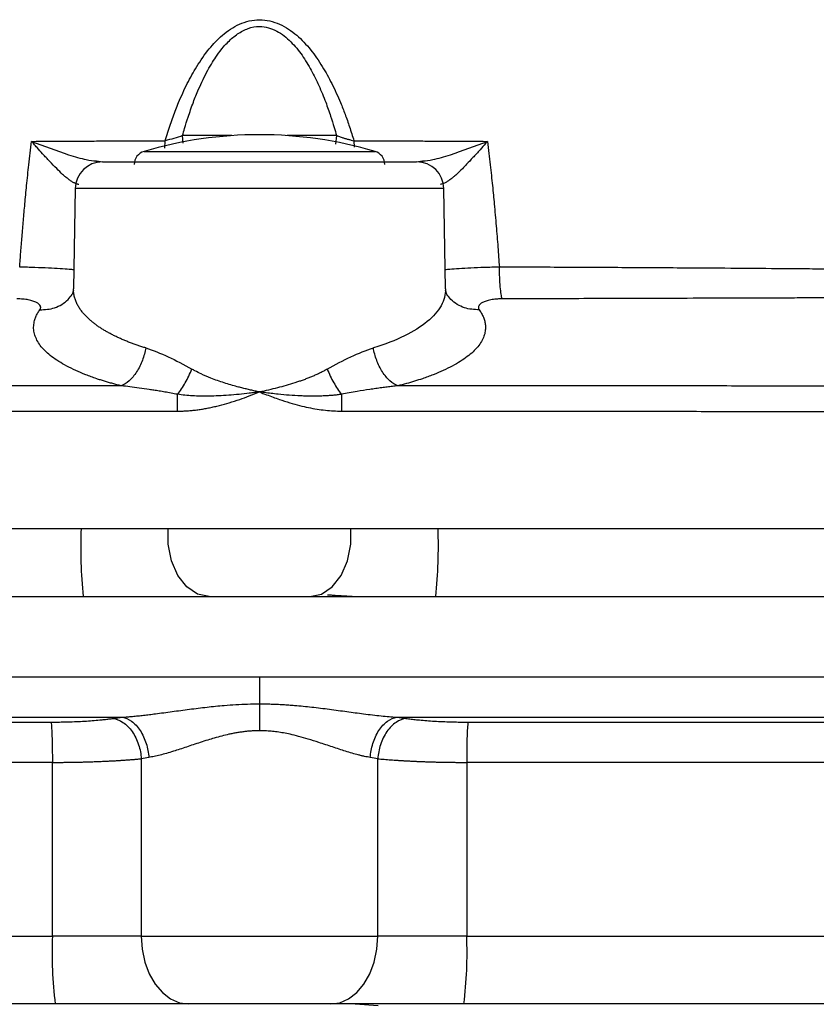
# Model space of a CAD drawing. Header units: millimetres. Extents: x 448 to 1828, y 150 to 1321.
# Tile 59 of 61: x 1685 to 1744, y 786 to 859. Entities that reach past the tile are written whole.
import ezdxf

# ---------------------------------------------------------------- set-up
doc = ezdxf.new("R2010")
doc.units = ezdxf.units.MM

msp = doc.modelspace()

# ---------------------------------------------------------------- linework, layer by layer
at = {"color": 8, "linetype": 'Continuous', "lineweight": 25}
for p, q in [((1695.715, 849.272), (1695.727, 849.813)), ((1697.066, 849.641), (1697.007, 850.187)), ((1700.63, 850.187), (1697.007, 850.187)), ((1708.344, 850.187), (1704.721, 850.187)), ((1708.344, 850.187), (1708.278, 849.558)), ((1709.624, 849.813), (1709.635, 849.331)), ((1694.174, 849.027), (1711.177, 849.027))]:
    msp.add_line(p, q, dxfattribs=at)
at = {"color": 7, "linetype": 'Continuous', "lineweight": 25}
for p, q in [((1690.816, 848.223), (1690.64, 848.295)), ((1690.666, 848.321), (1691.126, 848.256)), ((1714.225, 848.256), (1714.682, 848.32)), ((1714.711, 848.295), (1714.518, 848.227)), ((1689.112, 846.291), (1688.983, 838.904)), ((1716.367, 838.904), (1716.238, 846.291)), ((1688.988, 838.806), (1688.892, 838.49)), ((1716.459, 838.49), (1716.362, 838.808)), ((1641.893, 821.256), (1763.458, 821.256)), ((1641.893, 816.256), (1763.458, 816.256)), ((1687.43, 791.256), (1687.43, 804.044)), ((1693.975, 804.315), (1693.975, 791.256)), ((1711.376, 791.256), (1711.376, 804.315)), ((1717.921, 804.044), (1717.921, 791.256)), ((1630.207, 791.256), (1687.43, 791.256)), ((1693.975, 791.256), (1687.43, 791.256)), ((1693.975, 791.256), (1711.376, 791.256)), ((1717.921, 791.256), (1711.376, 791.256)), ((1717.921, 791.256), (1775.144, 791.256)), ((1709.712, 786.256), (1711.404, 786.141))]:
    msp.add_line(p, q, dxfattribs=at)
at = {"color": 8, "linetype": 'Continuous', "lineweight": 25, "flags": 128}
for points in [[(1716.238, 846.291), (1716.231, 846.291), (1715.981, 846.291), (1715.384, 846.291), (1714.454, 846.291), (1713.217, 846.291), (1711.704, 846.291), (1709.954, 846.291), (1708.015, 846.291), (1705.936, 846.291), (1703.772, 846.291), (1701.579, 846.291), (1699.415, 846.291), (1697.336, 846.291), (1695.396, 846.291), (1693.647, 846.291), (1692.134, 846.291), (1690.897, 846.291), (1689.967, 846.291), (1689.369, 846.291), (1689.12, 846.291), (1689.112, 846.291)], [(1698.963, 816.256), (1698.108, 816.439), (1697.321, 816.971), (1696.668, 817.81), (1696.2, 818.887), (1695.957, 820.116), (1695.945, 821.256)], [(1706.388, 816.256), (1707.243, 816.439), (1708.03, 816.971), (1708.683, 817.81), (1709.15, 818.887), (1709.394, 820.116), (1709.406, 821.256)]]:
    msp.add_lwpolyline(points, dxfattribs=at)
at = {"color": 7, "linetype": 'Continuous', "lineweight": 25, "flags": 128}
for points in [[(1693.975, 791.256), (1694.042, 790.281), (1694.24, 789.343), (1694.561, 788.479), (1694.994, 787.721), (1695.522, 787.099), (1696.123, 786.637), (1696.776, 786.353), (1697.455, 786.256)], [(1707.896, 786.256), (1708.575, 786.353), (1709.228, 786.637), (1709.829, 787.099), (1710.357, 787.721), (1710.79, 788.479), (1711.111, 789.343), (1711.309, 790.281), (1711.376, 791.256)]]:
    msp.add_lwpolyline(points, dxfattribs=at)
at = {"color": 7, "linetype": 'Continuous', "lineweight": 25}
for centre, radius, start, end in [((1702.675, 820.256), 30, 73.538, 106.462), ((1694.457, 848.068), 1, 106.462, 180), ((1710.893, 848.068), 1, 0, 73.538), ((1691.112, 846.256), 2, 90, 179), ((1714.239, 846.256), 2, 1, 90), ((1717.674, 790.009), 30.27, 177.63741, 187.12042), ((1687.676, 790.009), 30.271, 352.87964, 2.36257)]:
    msp.add_arc(centre, radius, start, end, dxfattribs=at)
at = {"color": 8, "linetype": 'Continuous', "lineweight": 25}
for centre, start, end in [((1726.037, 819.927), 177.91482, 185.7685), ((1679.314, 819.927), 354.2315, 2.08518)]:
    msp.add_arc(centre, 36.524, start, end, dxfattribs=at)
at = {"color": 7, "linetype": 'Continuous', "lineweight": 25}
for points, knots in [([(1695.727, 849.813), (1695.791, 850.02), (1695.916, 850.424), (1696.112, 851.014), (1696.31, 851.575), (1696.51, 852.107), (1696.839, 852.929), (1697.326, 853.996), (1698.065, 855.329), (1698.902, 856.542), (1699.928, 857.635), (1700.953, 858.326), (1701.912, 858.66), (1702.676, 858.755), (1703.438, 858.658), (1704.399, 858.328), (1705.235, 857.759), (1705.957, 857.07), (1706.439, 856.511), (1706.887, 855.904), (1707.42, 855.089), (1708.027, 853.996), (1708.565, 852.816), (1708.983, 851.746), (1709.313, 850.811), (1709.518, 850.154), (1709.624, 849.813)], [0, 0, 0, 0, 0.027223, 0.053324, 0.078311, 0.102191, 0.124976, 0.189882, 0.249939, 0.317079, 0.374857, 0.437316, 0.468664, 0.499936, 0.531268, 0.562588, 0.625007, 0.655232, 0.687512, 0.717597, 0.750053, 0.810193, 0.875016, 0.913401, 0.955048, 1, 1, 1, 1]), ([(1697.007, 850.187), (1697.058, 850.366), (1697.188, 850.821), (1697.445, 851.644), (1697.782, 852.609), (1698.251, 853.767), (1698.725, 854.751), (1699.198, 855.573), (1699.576, 856.151), (1699.961, 856.657), (1700.454, 857.196), (1701.037, 857.694), (1701.814, 858.112), (1702.613, 858.269), (1703.337, 858.157), (1703.949, 857.905), (1704.497, 857.542), (1705.145, 856.962), (1705.827, 856.116), (1706.487, 855.016), (1707.062, 853.857), (1707.528, 852.724), (1707.89, 851.693), (1708.149, 850.87), (1708.286, 850.39), (1708.344, 850.187)], [0, 0, 0, 0, 0.02696, 0.068649, 0.12494, 0.175007, 0.249866, 0.283061, 0.312412, 0.349886, 0.374846, 0.417925, 0.459657, 0.499975, 0.531348, 0.562633, 0.593901, 0.625222, 0.687625, 0.750122, 0.810907, 0.875055, 0.927658, 0.969349, 1, 1, 1, 1]), ([(1685.024, 840.51), (1685.05, 840.876), (1685.104, 841.622), (1685.194, 842.763), (1685.293, 843.948), (1685.406, 845.201), (1685.539, 846.572), (1685.701, 848.109), (1685.831, 849.193), (1685.9, 849.767)], [0, 0, 0, 0, 0.117514, 0.240023, 0.367524, 0.500015, 0.645584, 0.812249, 1, 1, 1, 1]), ([(1685.9, 849.767), (1686.333, 849.769), (1687.192, 849.774), (1688.472, 849.782), (1689.731, 849.788), (1690.97, 849.794), (1692.188, 849.8), (1693.386, 849.805), (1694.563, 849.81), (1695.341, 849.812), (1695.727, 849.813)], [0, 0, 0, 0, 0.132602, 0.263029, 0.391282, 0.517361, 0.641272, 0.763015, 0.88259, 1, 1, 1, 1]), ([(1689.37, 846.597), (1689.348, 846.6), (1689.304, 846.607), (1689.234, 846.625), (1689.161, 846.649), (1689.085, 846.681), (1688.972, 846.736), (1688.814, 846.831), (1688.613, 846.974), (1688.4, 847.144), (1688.116, 847.393), (1687.728, 847.769), (1687.236, 848.281), (1686.752, 848.803), (1686.354, 849.241), (1686.085, 849.548), (1685.952, 849.705), (1685.9, 849.767)], [0, 0, 0, 0, 0.024328, 0.049018, 0.074105, 0.099622, 0.125599, 0.185335, 0.250294, 0.310696, 0.375357, 0.500333, 0.643089, 0.785816, 0.892859, 0.958366, 1, 1, 1, 1]), ([(1708.344, 850.187), (1708.392, 850.17), (1708.482, 850.139), (1708.617, 850.094), (1708.741, 850.055), (1708.855, 850.02), (1709.003, 849.975), (1709.189, 849.923), (1709.411, 849.865), (1709.555, 849.83), (1709.624, 849.813)], [0, 0, 0, 0, 0.1205186, 0.2312589, 0.3317529, 0.4216341, 0.5006263, 0.6797078, 0.846413, 1, 1, 1, 1]), ([(1709.624, 849.813), (1710.01, 849.812), (1710.788, 849.81), (1711.965, 849.805), (1713.162, 849.8), (1714.381, 849.794), (1715.619, 849.788), (1716.879, 849.782), (1718.158, 849.774), (1719.018, 849.769), (1719.451, 849.767)], [0, 0, 0, 0, 0.117377, 0.23693, 0.358659, 0.482565, 0.608649, 0.736916, 0.867366, 1, 1, 1, 1]), ([(1719.451, 849.767), (1719.406, 849.713), (1719.228, 849.503), (1718.956, 849.195), (1718.643, 848.852), (1718.309, 848.49), (1717.963, 848.123), (1717.559, 847.707), (1717.235, 847.393), (1716.95, 847.144), (1716.738, 846.974), (1716.537, 846.831), (1716.361, 846.726), (1716.215, 846.658), (1716.093, 846.615), (1716.018, 846.603), (1715.981, 846.597)], [0, 0, 0, 0, 0.036345, 0.142809, 0.215964, 0.285543, 0.411286, 0.499699, 0.624672, 0.689325, 0.749733, 0.814681, 0.874425, 0.917451, 0.959259, 1, 1, 1, 1]), ([(1719.451, 849.767), (1719.487, 849.472), (1719.557, 848.898), (1719.653, 848.059), (1719.739, 847.267), (1719.816, 846.523), (1719.885, 845.826), (1719.979, 844.835), (1720.092, 843.56), (1720.218, 842.01), (1720.291, 841.001), (1720.327, 840.51)], [0, 0, 0, 0, 0.096548, 0.187811, 0.273788, 0.354477, 0.429877, 0.499987, 0.675543, 0.842215, 1, 1, 1, 1]), ([(1691.112, 848.256), (1691.112, 848.256), (1692.33, 848.256), (1696.667, 848.256), (1699.609, 848.256), (1705.742, 848.256), (1708.683, 848.256), (1713.02, 848.256), (1714.239, 848.256), (1714.239, 848.256)], [0, 0, 0, 0, 0.25, 0.25, 0.5, 0.5, 0.75, 0.75, 1, 1, 1, 1]), ([(1720.53, 838.169), (1720.506, 838.249), (1720.482, 838.365), (1720.437, 838.665), (1720.416, 838.849), (1720.38, 839.27), (1720.364, 839.505), (1720.341, 839.999), (1720.332, 840.256), (1720.327, 840.51)], [0, 0, 0, 0, 0.25, 0.25, 0.5, 0.5, 0.75, 0.75, 1, 1, 1, 1]), ([(1748.104, 840.322), (1747.709, 840.326), (1746.562, 840.338), (1744.838, 840.354), (1742.934, 840.371), (1740.649, 840.39), (1737.765, 840.412), (1734.676, 840.434), (1731.182, 840.455), (1727.973, 840.473), (1724.761, 840.489), (1722.432, 840.5), (1720.991, 840.507), (1720.327, 840.51)], [0, 0, 0, 0, 0.043061, 0.124987, 0.187552, 0.249989, 0.372959, 0.499998, 0.583854, 0.749997, 0.845576, 0.928908, 1, 1, 1, 1]), ([(1694.296, 834.556), (1694.201, 834.586), (1694.009, 834.645), (1693.729, 834.738), (1693.451, 834.836), (1693.176, 834.938), (1692.905, 835.044), (1692.638, 835.155), (1692.376, 835.27), (1692.12, 835.389), (1691.869, 835.513), (1691.624, 835.641), (1691.387, 835.773), (1691.157, 835.91), (1690.936, 836.051), (1690.722, 836.196), (1690.519, 836.346), (1690.319, 836.505), (1690.122, 836.676), (1689.927, 836.864), (1689.739, 837.066), (1689.562, 837.284), (1689.399, 837.517), (1689.256, 837.765), (1689.137, 838.028), (1689.048, 838.306), (1688.99, 838.599), (1688.986, 838.801), (1688.983, 838.904)], [0, 0, 0, 0, 0.027965, 0.056363, 0.085194, 0.114459, 0.144162, 0.174302, 0.204881, 0.2359, 0.26736, 0.299263, 0.33161, 0.364401, 0.397637, 0.43132, 0.465449, 0.500026, 0.538044, 0.578726, 0.622073, 0.668084, 0.716757, 0.768091, 0.822084, 0.878735, 0.938041, 1, 1, 1, 1]), ([(1716.364, 838.904), (1716.37, 838.485), (1716.261, 838.069), (1715.812, 837.26), (1715.471, 836.868), (1714.561, 836.117), (1713.997, 835.762), (1712.676, 835.115), (1711.915, 834.819), (1711.055, 834.556)], [0, 0, 0, 0, 0.25, 0.25, 0.5, 0.5, 0.75, 0.75, 1, 1, 1, 1]), ([(1686.503, 837.361), (1686.514, 837.377), (1686.535, 837.408), (1686.555, 837.456), (1686.566, 837.503), (1686.569, 837.55), (1686.562, 837.597), (1686.536, 837.675), (1686.458, 837.781), (1686.274, 837.906), (1686.01, 838.015), (1685.726, 838.086), (1685.468, 838.128), (1685.261, 838.151), (1685.044, 838.166), (1684.895, 838.168), (1684.821, 838.169)], [0, 0, 0, 0, 0.042092, 0.083822, 0.125345, 0.166816, 0.208387, 0.250208, 0.376781, 0.499927, 0.624923, 0.74985, 0.812479, 0.874753, 0.937648, 1, 1, 1, 1]), ([(1720.53, 838.169), (1720.493, 838.168), (1720.419, 838.168), (1720.308, 838.164), (1720.199, 838.158), (1720.056, 838.147), (1719.883, 838.128), (1719.625, 838.086), (1719.341, 838.015), (1719.077, 837.906), (1718.893, 837.781), (1718.805, 837.66), (1718.779, 837.55), (1718.79, 837.455), (1718.828, 837.393), (1718.847, 837.361)], [0, 0, 0, 0, 0.031138, 0.062303, 0.093647, 0.125322, 0.187534, 0.250275, 0.3752, 0.500193, 0.623243, 0.749867, 0.83313, 0.916104, 1, 1, 1, 1]), ([(1748.535, 838.252), (1748.187, 838.251), (1747.45, 838.249), (1746.28, 838.246), (1744.985, 838.242), (1743.564, 838.238), (1742.017, 838.233), (1740.342, 838.228), (1738.541, 838.222), (1736.611, 838.216), (1734.117, 838.208), (1731.214, 838.199), (1728.057, 838.189), (1725.242, 838.181), (1722.771, 838.174), (1721.238, 838.17), (1720.53, 838.169)], [0, 0, 0, 0, 0.037628, 0.079723, 0.12629, 0.177337, 0.232869, 0.292892, 0.357414, 0.426443, 0.499987, 0.62464, 0.737004, 0.837041, 0.924717, 1, 1, 1, 1]), ([(1692.497, 831.765), (1692.391, 831.792), (1692.18, 831.846), (1691.87, 831.93), (1691.565, 832.017), (1691.267, 832.106), (1690.975, 832.197), (1690.501, 832.353), (1689.873, 832.581), (1689.137, 832.892), (1688.474, 833.218), (1687.692, 833.671), (1686.907, 834.268), (1686.396, 834.897), (1686.154, 835.41), (1686.055, 835.8), (1686.039, 836.19), (1686.1, 836.54), (1686.207, 836.845), (1686.333, 837.105), (1686.447, 837.276), (1686.503, 837.361)], [0, 0, 0, 0, 0.020667, 0.04139, 0.062179, 0.083042, 0.10399, 0.125033, 0.187426, 0.250062, 0.312515, 0.37507, 0.500005, 0.624937, 0.687885, 0.749956, 0.812948, 0.874964, 0.917208, 0.958864, 1, 1, 1, 1]), ([(1718.847, 837.361), (1718.879, 837.316), (1718.941, 837.225), (1719.023, 837.088), (1719.095, 836.949), (1719.157, 836.81), (1719.208, 836.669), (1719.249, 836.527), (1719.279, 836.384), (1719.298, 836.239), (1719.306, 836.093), (1719.302, 835.946), (1719.278, 835.719), (1719.2, 835.41), (1719.017, 835.025), (1718.752, 834.645), (1718.404, 834.274), (1717.973, 833.911), (1717.463, 833.559), (1716.874, 833.218), (1716.211, 832.892), (1715.476, 832.582), (1714.76, 832.321), (1714.089, 832.106), (1713.487, 831.929), (1713.065, 831.82), (1712.854, 831.765)], [0, 0, 0, 0, 0.021921, 0.043969, 0.066154, 0.088487, 0.11098, 0.133644, 0.156492, 0.179535, 0.202787, 0.226262, 0.249973, 0.312064, 0.375062, 0.437442, 0.500019, 0.562094, 0.624926, 0.687655, 0.750101, 0.812655, 0.874936, 0.916841, 0.958503, 1, 1, 1, 1]), ([(1694.296, 834.556), (1694.246, 834.261), (1694.166, 833.951), (1693.941, 833.347), (1693.797, 833.054), (1693.464, 832.537), (1693.275, 832.313), (1692.886, 831.966), (1692.687, 831.841), (1692.497, 831.765)], [0, 0, 0, 0, 0.25, 0.25, 0.5, 0.5, 0.75, 0.75, 1, 1, 1, 1]), ([(1712.854, 831.765), (1712.664, 831.841), (1712.465, 831.966), (1712.076, 832.313), (1711.887, 832.537), (1711.554, 833.054), (1711.41, 833.347), (1711.185, 833.951), (1711.105, 834.261), (1711.055, 834.556)], [0, 0, 0, 0, 0.25, 0.25, 0.5, 0.5, 0.75, 0.75, 1, 1, 1, 1]), ([(1696.648, 831.142), (1696.743, 831.262), (1696.935, 831.529), (1697.216, 831.99), (1697.476, 832.489), (1697.626, 832.828), (1697.694, 832.995)], [0.0000009, 0.0000009, 0.0000009, 0.0000009, 0.25, 0.5, 0.75, 1, 1, 1, 1]), ([(1702.675, 831.316), (1702.565, 831.339), (1702.345, 831.385), (1702.016, 831.458), (1701.689, 831.535), (1701.363, 831.617), (1700.824, 831.758), (1700.06, 831.984), (1699.172, 832.294), (1698.456, 832.599), (1697.993, 832.828), (1697.769, 832.954), (1697.694, 832.995)], [0, 0, 0, 0, 0.062747, 0.125321, 0.187764, 0.250123, 0.312944, 0.499852, 0.698394, 0.848783, 0.949671, 1, 1, 1, 1]), ([(1707.657, 832.995), (1707.573, 832.949), (1707.406, 832.855), (1707.149, 832.724), (1706.889, 832.601), (1706.626, 832.484), (1706.36, 832.374), (1706.091, 832.27), (1705.82, 832.17), (1705.546, 832.075), (1705.152, 831.946), (1704.634, 831.789), (1703.988, 831.615), (1703.334, 831.456), (1702.895, 831.362), (1702.675, 831.316)], [0, 0, 0, 0, 0.056538, 0.112685, 0.16851, 0.224074, 0.279435, 0.334642, 0.389736, 0.44476, 0.499766, 0.624773, 0.749953, 0.875104, 1, 1, 1, 1]), ([(1707.657, 832.995), (1707.725, 832.828), (1707.875, 832.489), (1708.135, 831.99), (1708.416, 831.529), (1708.608, 831.262), (1708.702, 831.142)], [-0.000001, -0.000001, -0.000001, -0.000001, 0.25, 0.5, 0.75, 1, 1, 1, 1]), ([(1692.497, 831.765), (1691.945, 831.765), (1689.986, 831.765), (1685.769, 831.763), (1679.789, 831.76), (1673.325, 831.757), (1666.734, 831.754), (1660.648, 831.752), (1654.784, 831.746), (1650.903, 831.739), (1647.98, 831.739), (1646.359, 831.741), (1644.884, 831.741), (1644.103, 831.74), (1643.533, 831.739), (1643.059, 831.737), (1642.59, 831.735), (1642.28, 831.735), (1642.13, 831.735)], [0, 0, 0, 0, 0.032712, 0.116072, 0.250003, 0.38744, 0.499999, 0.641959, 0.749997, 0.849996, 0.874019, 0.924997, 0.947065, 0.962499, 0.971869, 0.98125, 0.990997, 1, 1, 1, 1]), ([(1696.648, 831.142), (1696.486, 831.172), (1696.172, 831.23), (1695.719, 831.309), (1695.302, 831.38), (1694.919, 831.442), (1694.431, 831.519), (1693.841, 831.606), (1693.152, 831.696), (1692.711, 831.743), (1692.497, 831.765)], [0, 0, 0, 0, 0.116599, 0.224897, 0.324893, 0.416592, 0.5, 0.676969, 0.843643, 1, 1, 1, 1]), ([(1712.854, 831.765), (1712.727, 831.752), (1712.469, 831.726), (1712.073, 831.679), (1711.66, 831.625), (1711.231, 831.565), (1710.629, 831.475), (1709.785, 831.339), (1709.087, 831.212), (1708.702, 831.142)], [0, 0, 0, 0, 0.092578, 0.188875, 0.288883, 0.392598, 0.500018, 0.724086, 1, 1, 1, 1]), ([(1763.221, 831.735), (1763.085, 831.735), (1762.789, 831.735), (1762.195, 831.737), (1761.552, 831.74), (1760.659, 831.741), (1759.468, 831.741), (1757.864, 831.74), (1754.882, 831.738), (1750.686, 831.745), (1744.703, 831.752), (1738.617, 831.754), (1732.026, 831.757), (1725.562, 831.76), (1719.583, 831.763), (1715.366, 831.765), (1713.407, 831.765), (1712.854, 831.765)], [0, 0, 0, 0, 0.0081827, 0.0178567, 0.0357149, 0.0467496, 0.0714311, 0.1071619, 0.1428614, 0.2500026, 0.3580393, 0.5000005, 0.6125566, 0.7499969, 0.8838799, 0.9672399, 1, 1, 1, 1]), ([(1696.641, 829.906), (1696.749, 829.907), (1696.967, 829.909), (1697.295, 829.925), (1697.628, 829.95), (1697.966, 829.986), (1698.308, 830.032), (1698.655, 830.089), (1699.007, 830.156), (1699.364, 830.233), (1699.848, 830.35), (1700.469, 830.523), (1701.2, 830.76), (1701.941, 831.026), (1702.424, 831.216), (1702.675, 831.316)], [0, 0, 0, 0, 0.051878, 0.104568, 0.158119, 0.212579, 0.267992, 0.324401, 0.381846, 0.440366, 0.499997, 0.621402, 0.750316, 0.869832, 1, 1, 1, 1]), ([(1696.641, 829.906), (1696.641, 830.115), (1696.642, 830.335), (1696.644, 830.76), (1696.646, 830.964), (1696.648, 831.142)], [0, 0, 0, 0, 0.5, 0.5, 1, 1, 1, 1]), ([(1702.675, 831.316), (1702.549, 831.299), (1702.297, 831.265), (1701.795, 831.201), (1701.166, 831.132), (1700.412, 831.066), (1699.685, 831.023), (1698.998, 831.004), (1698.359, 831.005), (1697.757, 831.028), (1697.189, 831.07), (1696.825, 831.118), (1696.648, 831.142)], [0, 0, 0, 0, 0.063273, 0.125357, 0.250269, 0.375779, 0.499807, 0.611104, 0.716818, 0.816866, 0.911235, 1, 1, 1, 1]), ([(1702.675, 831.316), (1702.845, 831.248), (1703.176, 831.117), (1703.662, 830.935), (1704.231, 830.733), (1704.882, 830.522), (1705.596, 830.323), (1706.266, 830.167), (1706.899, 830.05), (1707.516, 829.967), (1708.118, 829.915), (1708.514, 829.909), (1708.709, 829.906)], [0, 0, 0, 0, 0.087893, 0.171118, 0.2497, 0.378576, 0.500021, 0.606508, 0.709512, 0.809258, 0.905996, 1, 1, 1, 1]), ([(1708.702, 831.142), (1708.6, 831.127), (1708.389, 831.098), (1708.062, 831.064), (1707.715, 831.037), (1707.349, 831.018), (1706.964, 831.006), (1706.558, 831.004), (1706.132, 831.01), (1705.291, 831.038), (1704.253, 831.12), (1703.248, 831.238), (1702.793, 831.3), (1702.675, 831.316)], [0, 0, 0, 0, 0.0516269, 0.1062272, 0.1638831, 0.2246672, 0.2886419, 0.3558588, 0.4263587, 0.5001716, 0.7730825, 0.9414902, 1, 1, 1, 1]), ([(1708.702, 831.142), (1708.705, 830.964), (1708.707, 830.76), (1708.709, 830.335), (1708.709, 830.115), (1708.709, 829.906)], [0, 0, 0, 0, 0.5, 0.5, 1, 1, 1, 1]), ([(1641.917, 829.855), (1642.563, 829.855), (1643.855, 829.856), (1645.796, 829.858), (1647.737, 829.86), (1649.681, 829.862), (1651.626, 829.864), (1653.573, 829.866), (1657.144, 829.871), (1662.346, 829.879), (1668.471, 829.887), (1673.801, 829.894), (1678.243, 829.899), (1682.426, 829.903), (1686.35, 829.905), (1690.013, 829.907), (1693.414, 829.907), (1695.595, 829.906), (1696.641, 829.906)], [0, 0, 0, 0, 0.035709, 0.071419, 0.107132, 0.142846, 0.178563, 0.214281, 0.250001, 0.375012, 0.499999, 0.585756, 0.666737, 0.742941, 0.81437, 0.881023, 0.942899, 1, 1, 1, 1]), ([(1708.709, 829.906), (1709.357, 829.906), (1710.674, 829.907), (1712.68, 829.907), (1714.749, 829.907), (1716.881, 829.906), (1719.075, 829.906), (1721.333, 829.904), (1723.653, 829.903), (1726.035, 829.901), (1728.479, 829.898), (1730.985, 829.895), (1733.554, 829.892), (1737.288, 829.886), (1741.973, 829.88), (1747.389, 829.872), (1752.222, 829.866), (1756.474, 829.861), (1760.148, 829.857), (1762.402, 829.856), (1763.434, 829.855)], [0, 0, 0, 0, 0.035338, 0.071827, 0.109467, 0.148257, 0.188198, 0.22929, 0.271532, 0.314924, 0.359468, 0.405162, 0.452007, 0.500002, 0.609643, 0.708761, 0.797356, 0.875427, 0.942975, 1, 1, 1, 1]), ([(1707.675, 816.385), (1707.795, 816.378), (1708.521, 816.335), (1709.162, 816.292), (1709.696, 816.256)], [0, 0, 0, 0, 0.1653624, 1, 1, 1, 1]), ([(1702.666, 810.339), (1702.665, 810.311), (1702.665, 810.245), (1702.665, 810.133), (1702.665, 809.993), (1702.665, 809.826), (1702.664, 809.631), (1702.664, 809.409), (1702.664, 809.164), (1702.664, 808.9), (1702.664, 808.622), (1702.664, 808.447), (1702.664, 808.355)], [0, 0, 0, 0, 0.039449, 0.091227, 0.155765, 0.23355, 0.325087, 0.430849, 0.551204, 0.68633, 0.836105, 1, 1, 1, 1]), ([(1692.584, 807.373), (1692.706, 807.381), (1692.954, 807.398), (1693.335, 807.431), (1693.732, 807.47), (1694.145, 807.515), (1694.573, 807.566), (1695.27, 807.653), (1696.249, 807.786), (1697.517, 807.958), (1698.795, 808.118), (1699.936, 808.234), (1700.933, 808.306), (1701.797, 808.346), (1702.375, 808.352), (1702.664, 808.355)], [0, 0, 0, 0, 0.038406, 0.078113, 0.119124, 0.161441, 0.205064, 0.249998, 0.373523, 0.49997, 0.627287, 0.749996, 0.833142, 0.916439, 1, 1, 1, 1]), ([(1702.664, 808.355), (1702.665, 808.071), (1702.665, 807.74), (1702.666, 807.054), (1702.666, 806.701), (1702.666, 806.371)], [0, 0, 0, 0, 0.5, 0.5, 1, 1, 1, 1]), ([(1702.664, 808.355), (1702.809, 808.354), (1703.099, 808.352), (1703.533, 808.342), (1703.966, 808.326), (1704.399, 808.304), (1704.83, 808.276), (1705.539, 808.221), (1706.541, 808.12), (1707.822, 807.96), (1709.094, 807.787), (1710.148, 807.644), (1710.985, 807.54), (1711.611, 807.47), (1712.203, 807.412), (1712.582, 807.386), (1712.767, 807.373)], [0, 0, 0, 0, 0.041779, 0.083497, 0.125167, 0.166803, 0.208421, 0.250033, 0.372351, 0.500052, 0.626481, 0.750004, 0.816924, 0.880891, 0.941914, 1, 1, 1, 1]), ([(1631.339, 807.018), (1631.948, 807.018), (1633.168, 807.018), (1635.004, 807.018), (1636.847, 807.017), (1638.697, 807.017), (1640.555, 807.017), (1642.421, 807.016), (1644.294, 807.016), (1646.175, 807.016), (1648.063, 807.015), (1649.958, 807.015), (1651.861, 807.015), (1653.771, 807.014), (1655.688, 807.014), (1657.613, 807.014), (1659.545, 807.014), (1661.484, 807.013), (1663.43, 807.013), (1665.383, 807.013), (1667.344, 807.013), (1669.311, 807.013), (1671.286, 807.012), (1673.267, 807.012), (1675.255, 807.012), (1677.25, 807.012), (1679.252, 807.012), (1681.26, 807.012), (1683.275, 807.011), (1685.297, 807.011), (1686.648, 807.011), (1687.324, 807.011)], [0, 0, 0, 0, 0.0329914, 0.0660889, 0.0992925, 0.1326023, 0.1660183, 0.1995406, 0.2331692, 0.2669042, 0.3007457, 0.3346936, 0.368748, 0.402909, 0.4371766, 0.4715509, 0.506032, 0.5406198, 0.5753144, 0.6101159, 0.6450243, 0.6800397, 0.7151621, 0.7503915, 0.7857281, 0.8211719, 0.8567228, 0.8923811, 0.9281467, 0.9640196, 1, 1, 1, 1]), ([(1687.324, 807.011), (1687.409, 807.011), (1687.578, 807.012), (1687.832, 807.014), (1688.084, 807.017), (1688.336, 807.022), (1688.711, 807.032), (1689.204, 807.049), (1689.8, 807.08), (1690.373, 807.119), (1690.858, 807.16), (1691.261, 807.202), (1691.591, 807.24), (1691.797, 807.268), (1691.9, 807.282)], [0, 0, 0, 0, 0.049977, 0.099881, 0.149797, 0.19981, 0.250005, 0.375281, 0.500014, 0.624834, 0.750024, 0.833539, 0.916755, 1, 1, 1, 1]), ([(1687.324, 807.011), (1687.337, 806.963), (1687.351, 806.857), (1687.377, 806.517), (1687.39, 806.283), (1687.41, 805.72), (1687.417, 805.393), (1687.427, 804.718), (1687.43, 804.371), (1687.43, 804.044)], [0, 0, 0, 0, 0.25, 0.25, 0.5, 0.5, 0.75, 0.75, 1, 1, 1, 1]), ([(1691.9, 807.282), (1692.011, 807.298), (1692.235, 807.329), (1692.467, 807.358), (1692.584, 807.373)], [0, 0, 0, 0, 0.500619, 1, 1, 1, 1]), ([(1691.9, 807.282), (1692.133, 807.246), (1692.382, 807.15), (1692.866, 806.823), (1693.099, 806.59), (1693.495, 806.023), (1693.657, 805.691), (1693.885, 805.002), (1693.951, 804.647), (1693.975, 804.315)], [0, 0, 0, 0, 0.25, 0.25, 0.5, 0.5, 0.75, 0.75, 1, 1, 1, 1]), ([(1692.584, 807.373), (1692.802, 807.335), (1693.035, 807.238), (1693.486, 806.908), (1693.704, 806.675), (1694.075, 806.109), (1694.227, 805.777), (1694.441, 805.09), (1694.503, 804.737), (1694.527, 804.406)], [0, 0, 0, 0, 0.25, 0.25, 0.5, 0.5, 0.75, 0.75, 1, 1, 1, 1]), ([(1710.824, 804.406), (1710.848, 804.737), (1710.91, 805.09), (1711.124, 805.777), (1711.276, 806.109), (1711.647, 806.675), (1711.865, 806.908), (1712.316, 807.238), (1712.549, 807.335), (1712.767, 807.373)], [0, 0, 0, 0, 0.25, 0.25, 0.5, 0.5, 0.75, 0.75, 1, 1, 1, 1]), ([(1713.451, 807.282), (1713.218, 807.246), (1712.969, 807.15), (1712.485, 806.823), (1712.252, 806.59), (1711.856, 806.023), (1711.693, 805.691), (1711.466, 805.002), (1711.4, 804.647), (1711.376, 804.315)], [0, 0, 0, 0, 0.25, 0.25, 0.5, 0.5, 0.75, 0.75, 1, 1, 1, 1]), ([(1712.767, 807.373), (1712.884, 807.358), (1713.116, 807.329), (1713.34, 807.298), (1713.451, 807.282)], [0, 0, 0, 0, 0.499538, 1, 1, 1, 1]), ([(1713.451, 807.282), (1713.513, 807.273), (1713.635, 807.257), (1713.827, 807.232), (1714.024, 807.209), (1714.228, 807.188), (1714.542, 807.156), (1714.978, 807.119), (1715.551, 807.08), (1716.147, 807.049), (1716.694, 807.03), (1717.182, 807.018), (1717.603, 807.012), (1717.886, 807.011), (1718.027, 807.011)], [0, 0, 0, 0, 0.049976, 0.099894, 0.149825, 0.199839, 0.250008, 0.375183, 0.50001, 0.624732, 0.75003, 0.833567, 0.916759, 1, 1, 1, 1]), ([(1718.027, 807.011), (1718.014, 806.963), (1718, 806.859), (1717.974, 806.522), (1717.962, 806.289), (1717.941, 805.727), (1717.934, 805.4), (1717.923, 804.722), (1717.921, 804.373), (1717.921, 804.044)], [0, 0, 0, 0, 0.25, 0.25, 0.5, 0.5, 0.75, 0.75, 1, 1, 1, 1]), ([(1718.027, 807.011), (1718.66, 807.011), (1719.924, 807.011), (1721.817, 807.011), (1723.704, 807.011), (1725.585, 807.012), (1727.46, 807.012), (1729.329, 807.012), (1731.192, 807.012), (1733.049, 807.012), (1734.9, 807.012), (1736.744, 807.013), (1738.583, 807.013), (1740.415, 807.013), (1742.242, 807.013), (1744.061, 807.013), (1745.875, 807.014), (1747.682, 807.014), (1749.483, 807.014), (1751.278, 807.014), (1753.066, 807.015), (1754.847, 807.015), (1756.622, 807.015), (1758.391, 807.016), (1760.153, 807.016), (1761.908, 807.016), (1763.657, 807.016), (1765.399, 807.017), (1767.135, 807.017), (1768.864, 807.017), (1770.586, 807.018), (1772.302, 807.018), (1773.442, 807.018), (1774.012, 807.018)], [0, 0, 0, 0, 0.033677, 0.067258, 0.100745, 0.134137, 0.167434, 0.200636, 0.233743, 0.266756, 0.299674, 0.332497, 0.365226, 0.39786, 0.4304, 0.462845, 0.495196, 0.527453, 0.559615, 0.591682, 0.623656, 0.655535, 0.68732, 0.719011, 0.750608, 0.782111, 0.81352, 0.844834, 0.876055, 0.907182, 0.938215, 0.969155, 1, 1, 1, 1]), ([(1702.666, 806.371), (1702.579, 806.37), (1702.403, 806.37), (1702.136, 806.358), (1701.864, 806.338), (1701.585, 806.309), (1701.301, 806.272), (1701.011, 806.227), (1700.716, 806.173), (1700.344, 806.095), (1699.883, 805.985), (1699.368, 805.843), (1698.835, 805.682), (1698.32, 805.517), (1697.798, 805.343), (1697.302, 805.175), (1696.815, 805.011), (1696.321, 804.852), (1695.833, 804.705), (1695.361, 804.578), (1694.928, 804.476), (1694.658, 804.429), (1694.527, 804.406)], [0, 0, 0, 0, 0.02862, 0.057947, 0.088007, 0.118826, 0.150428, 0.182835, 0.216067, 0.250145, 0.309743, 0.375143, 0.431346, 0.500193, 0.562661, 0.625145, 0.687628, 0.750089, 0.81848, 0.882878, 0.943355, 1, 1, 1, 1]), ([(1710.824, 804.406), (1710.755, 804.418), (1710.615, 804.441), (1710.398, 804.484), (1710.172, 804.535), (1709.873, 804.608), (1709.487, 804.714), (1708.861, 804.903), (1708.209, 805.121), (1707.546, 805.344), (1706.955, 805.542), (1706.293, 805.754), (1705.584, 805.955), (1704.975, 806.105), (1704.448, 806.21), (1703.982, 806.284), (1703.531, 806.336), (1703.093, 806.367), (1702.807, 806.37), (1702.666, 806.371)], [0, 0, 0, 0, 0.030042, 0.060883, 0.092538, 0.12502, 0.18501, 0.249919, 0.374821, 0.437258, 0.499768, 0.593665, 0.676989, 0.749811, 0.803894, 0.855864, 0.905807, 0.953816, 1, 1, 1, 1]), ([(1687.43, 804.044), (1686.798, 804.044), (1685.537, 804.044), (1683.649, 804.045), (1681.768, 804.045), (1679.892, 804.045), (1678.024, 804.045), (1676.162, 804.045), (1674.306, 804.045), (1672.457, 804.046), (1670.615, 804.046), (1668.779, 804.046), (1666.95, 804.046), (1665.128, 804.046), (1663.312, 804.046), (1661.504, 804.047), (1659.702, 804.047), (1657.907, 804.047), (1656.12, 804.047), (1654.339, 804.048), (1652.565, 804.048), (1650.798, 804.048), (1649.038, 804.048), (1647.285, 804.049), (1645.54, 804.049), (1643.801, 804.049), (1642.07, 804.049), (1640.346, 804.05), (1638.629, 804.05), (1636.919, 804.05), (1635.217, 804.051), (1633.522, 804.051), (1632.395, 804.051), (1631.832, 804.051)], [0, 0, 0, 0, 0.033836, 0.067567, 0.101192, 0.134713, 0.168128, 0.201438, 0.234643, 0.267743, 0.300737, 0.333626, 0.36641, 0.399089, 0.431663, 0.464131, 0.496494, 0.528753, 0.560905, 0.592953, 0.624896, 0.656733, 0.688465, 0.720092, 0.751613, 0.78303, 0.814341, 0.845547, 0.876648, 0.907644, 0.938535, 0.96932, 1, 1, 1, 1]), ([(1687.43, 804.044), (1687.535, 804.044), (1687.745, 804.045), (1688.061, 804.046), (1688.377, 804.049), (1688.693, 804.053), (1689.009, 804.058), (1689.325, 804.064), (1689.639, 804.071), (1689.952, 804.08), (1690.263, 804.089), (1690.573, 804.1), (1690.88, 804.112), (1691.183, 804.125), (1691.484, 804.139), (1691.781, 804.154), (1692.074, 804.17), (1692.362, 804.187), (1692.646, 804.206), (1692.924, 804.225), (1693.197, 804.246), (1693.463, 804.268), (1693.724, 804.291), (1693.891, 804.307), (1693.975, 804.315)], [0, 0, 0, 0, 0.043274, 0.086753, 0.130436, 0.174325, 0.21842, 0.262721, 0.307229, 0.351944, 0.396867, 0.441999, 0.487339, 0.532889, 0.578649, 0.624618, 0.670799, 0.717191, 0.763794, 0.810609, 0.857637, 0.904878, 0.952332, 1, 1, 1, 1]), ([(1711.376, 804.315), (1711.453, 804.308), (1711.606, 804.293), (1711.844, 804.272), (1712.087, 804.252), (1712.335, 804.232), (1712.589, 804.214), (1712.846, 804.196), (1713.108, 804.18), (1713.374, 804.164), (1713.644, 804.15), (1713.917, 804.136), (1714.193, 804.123), (1714.472, 804.112), (1714.753, 804.101), (1715.036, 804.091), (1715.321, 804.082), (1715.608, 804.074), (1715.895, 804.067), (1716.184, 804.061), (1716.473, 804.056), (1716.763, 804.052), (1717.053, 804.048), (1717.343, 804.046), (1717.632, 804.045), (1717.825, 804.044), (1717.921, 804.044)], [0, 0, 0, 0, 0.04371, 0.08724, 0.13059, 0.17376, 0.216752, 0.259564, 0.302198, 0.344653, 0.386931, 0.429031, 0.470954, 0.5127, 0.55427, 0.595664, 0.636882, 0.677924, 0.718792, 0.759485, 0.800004, 0.840349, 0.880521, 0.92052, 0.960346, 1, 1, 1, 1]), ([(1773.518, 804.051), (1772.917, 804.051), (1771.712, 804.051), (1769.899, 804.051), (1768.078, 804.05), (1766.249, 804.05), (1764.411, 804.05), (1762.565, 804.049), (1760.711, 804.049), (1758.849, 804.049), (1756.979, 804.048), (1755.1, 804.048), (1753.213, 804.048), (1751.319, 804.048), (1749.416, 804.047), (1747.505, 804.047), (1745.587, 804.047), (1743.66, 804.047), (1741.726, 804.046), (1739.784, 804.046), (1737.834, 804.046), (1735.876, 804.046), (1733.911, 804.046), (1731.938, 804.045), (1729.958, 804.045), (1727.97, 804.045), (1725.974, 804.045), (1723.972, 804.045), (1721.961, 804.045), (1719.944, 804.044), (1718.596, 804.044), (1717.921, 804.044)], [0, 0, 0, 0, 0.032799, 0.065718, 0.098758, 0.131917, 0.165198, 0.198598, 0.232118, 0.265759, 0.29952, 0.333402, 0.367404, 0.401525, 0.435768, 0.47013, 0.504613, 0.539216, 0.573939, 0.608783, 0.643747, 0.678831, 0.714035, 0.74936, 0.784805, 0.82037, 0.856055, 0.891861, 0.927787, 0.963833, 1, 1, 1, 1]), ([(1707.896, 786.256), (1706.497, 786.256), (1704.624, 786.256), (1700.727, 786.256), (1698.854, 786.256), (1697.455, 786.256)], [0, 0, 0, 0, 0.5, 0.5, 1, 1, 1, 1])]:
    msp.add_open_spline(points, degree=3, knots=knots, dxfattribs=at)
at = {"color": 8, "linetype": 'Continuous', "lineweight": 25}
for points, knots in [([(1685.9, 849.767), (1686.814, 849.424), (1688.187, 848.909), (1689.788, 848.42), (1690.424, 848.348), (1690.666, 848.321)], [0, 0, 0, 0, 0.5528732, 0.8296019, 1, 1, 1, 1]), ([(1714.682, 848.32), (1714.925, 848.348), (1715.562, 848.419), (1717.164, 848.909), (1718.536, 849.424), (1719.451, 849.767)], [0, 0, 0, 0, 0.170972, 0.4475, 1, 1, 1, 1]), ([(1689.008, 840.307), (1688.904, 840.319), (1688.649, 840.347), (1688.011, 840.391), (1687.153, 840.436), (1686.142, 840.478), (1685.4, 840.499), (1685.024, 840.51)], [0, 0, 0, 0, 0.144112, 0.352328, 0.56401, 0.779306, 1, 1, 1, 1]), ([(1720.327, 840.51), (1719.954, 840.5), (1719.215, 840.478), (1718.206, 840.437), (1717.345, 840.391), (1716.704, 840.347), (1716.448, 840.319), (1716.343, 840.307)], [0, 0, 0, 0, 0.219158, 0.434241, 0.646363, 0.855237, 1, 1, 1, 1]), ([(1686.503, 837.361), (1686.878, 837.382), (1687.454, 837.415), (1688.134, 837.752), (1688.58, 838.084), (1688.793, 838.372), (1688.89, 838.503)], [0, 0, 0, 0, 0.391971, 0.603621, 0.819964, 1, 1, 1, 1]), ([(1718.847, 837.361), (1718.473, 837.382), (1717.896, 837.414), (1717.218, 837.753), (1716.77, 838.084), (1716.558, 838.372), (1716.462, 838.503)], [0, 0, 0, 0, 0.392045, 0.60385, 0.820048, 1, 1, 1, 1])]:
    msp.add_open_spline(points, degree=3, knots=knots, dxfattribs=at)
at = {"color": 7, "linetype": 'Continuous', "lineweight": 25}
for points in [[(1697.007, 850.187), (1696.602, 850.043), (1696.159, 849.914), (1695.727, 849.813)], [(1694.296, 834.556), (1695.376, 834.227), (1696.51, 833.661), (1697.694, 832.995)], [(1707.657, 832.995), (1708.843, 833.662), (1709.979, 834.228), (1711.055, 834.556)], [(1641.893, 810.343), (1661.971, 810.342), (1682.318, 810.341), (1702.666, 810.339)], [(1702.666, 810.339), (1723.02, 810.341), (1743.373, 810.342), (1763.458, 810.343)], [(1642.307, 807.375), (1658.928, 807.374), (1675.743, 807.373), (1692.584, 807.373)], [(1712.767, 807.373), (1729.608, 807.373), (1746.423, 807.374), (1763.043, 807.375)], [(1694.527, 804.406), (1694.338, 804.376), (1694.154, 804.346), (1693.975, 804.315)], [(1711.376, 804.315), (1711.197, 804.346), (1711.013, 804.376), (1710.824, 804.406)], [(1687.637, 786.256), (1668.671, 786.256), (1649.803, 786.256), (1631.194, 786.256)], [(1697.455, 786.256), (1694.811, 786.256), (1691.317, 786.256), (1687.637, 786.256)], [(1717.713, 786.256), (1714.034, 786.256), (1710.54, 786.256), (1707.896, 786.256)], [(1774.156, 786.256), (1755.548, 786.256), (1736.679, 786.256), (1717.713, 786.256)]]:
    msp.add_open_spline(points, degree=3, dxfattribs=at)

doc.saveas('drawing.dxf')
